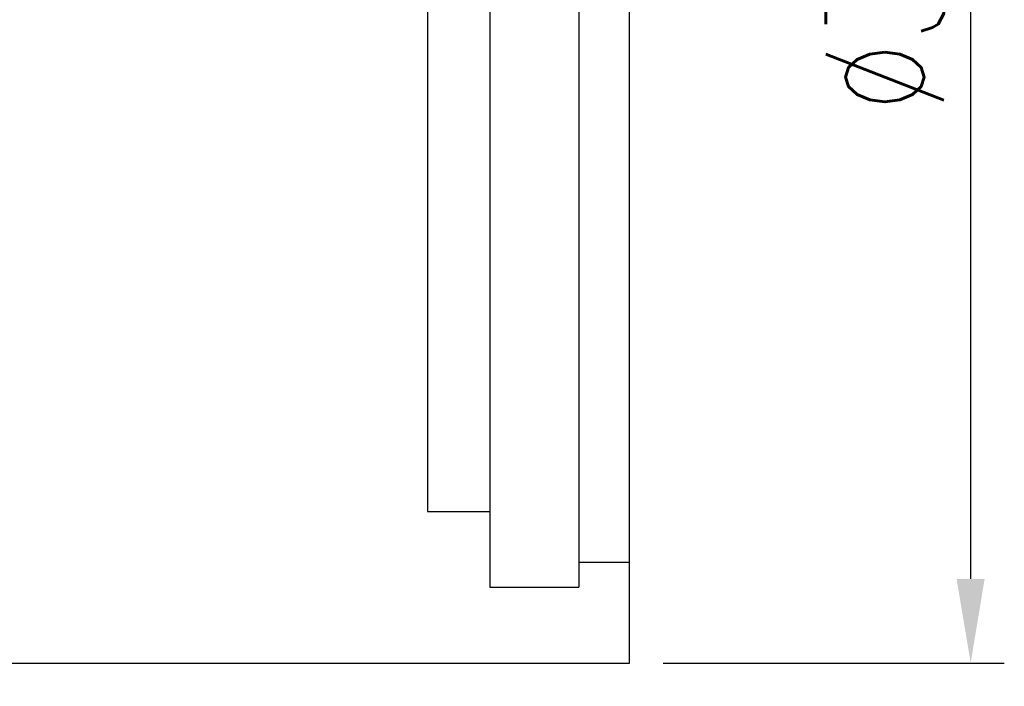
# Model space of a CAD drawing. Header units: millimetres. Extents: x -5 to 170, y -1 to 104.
# Tile 18 of 52: x 140 to 170, y 28 to 48. Entities that reach past the tile are written whole.
import ezdxf
from ezdxf.lldxf.tags import DXFTag

# ---------------------------------------------------------------- set-up
doc = ezdxf.new("R2010")
doc.units = ezdxf.units.MM
doc.header["$LTSCALE"] = 0.1
doc.layers.get('Defpoints').update_dxf_attribs({"linetype": 'CONTINUOUS'})
doc.layers.add('layer 1', color=7, linetype='CONTINUOUS')
doc.styles.add('DIM-7', font='SIMPLEX.shx', dxfattribs={"width": 0.7, "bigfont": 'chineset.shx'})
tags = doc.linetypes.add('DASHED', pattern=[25.72, 12.86, -12.86]).pattern_tags.tags
tags[6:7] = [DXFTag(74, 4), DXFTag(75, 0), DXFTag(340, '0'), DXFTag(46, 0.0), DXFTag(50, 0.0), DXFTag(44, 0.0), DXFTag(45, 0.0)]
tags[4:5] = [DXFTag(74, 4), DXFTag(75, 0), DXFTag(340, '0'), DXFTag(46, 0.0), DXFTag(50, 0.0), DXFTag(44, 0.0), DXFTag(45, 0.0)]
doc.dimstyles.new('CNS', dxfattribs={"dimtxt": 3.5, "dimasz": 2.5, "dimexe": 1, "dimexo": 1.5, "dimgap": 0.09, "dimtad": 0, "dimdsep": 46, "dimtxsty": 'DIM-7', "dimcen": 0.09, "dimclrd": 1, "dimclre": 1, "dimclrt": 4, "dimadec": 0, "dimazin": 0, "dimtfac": 1, "dimtix": 1, "dimtmove": 2, "dimatfit": 3, "dimfxl": 1, "dimtvp": 0.971429, "dimtolj": 1, "dimarcsym": 0})

# ---------------------------------------------------------------- blocks, each defined once
blk = doc.blocks.new('*D4')
at = {"layer": 'Defpoints', "color": 0, "transparency": 16777216}
for p in [(110.43, 28.778), (158.43, 28.778), (158.43, -0.243)]:
    blk.add_point(p, dxfattribs=at)
at = {"layer": 'layer 1', "lineweight": -2, "transparency": 16777216}
for p, q in [((110.43, 27.278), (110.43, -1.243)), ((158.43, 27.278), (158.43, -1.243)), ((112.93, -0.243), (155.93, -0.243))]:
    blk.add_line(p, q, dxfattribs=at)
at = {"layer": 'layer 1', "transparency": 16777216}
for points in [[(112.93, 0.174), (112.93, -0.66), (110.43, -0.243)], [(155.93, 0.174), (155.93, -0.66), (158.43, -0.243)]]:
    blk.add_solid(points, dxfattribs=at)
at = {"layer": 'layer 1', "transparency": 16777216, "insert": (134.43, 2.307), "char_height": 3.5, "attachment_point": 5, "style": 'DIM-7'}
blk.add_mtext('\\A1;48', dxfattribs=at)
blk = doc.blocks.new('*D6')
at = {"layer": 'Defpoints', "color": 0, "transparency": 16777216}
for p in [(157.93, 67.778), (157.93, 28.778), (168.563, 28.778)]:
    blk.add_point(p, dxfattribs=at)
at = {"layer": 'layer 1', "lineweight": -2, "transparency": 16777216}
for p, q in [((159.43, 67.778), (169.563, 67.778)), ((168.563, 65.278), (168.563, 31.278)), ((159.43, 28.778), (169.563, 28.778))]:
    blk.add_line(p, q, dxfattribs=at)
at = {"layer": 'layer 1', "transparency": 16777216}
for points in [[(168.146, 65.278), (168.979, 65.278), (168.563, 67.778)], [(168.146, 31.278), (168.979, 31.278), (168.563, 28.778)]]:
    blk.add_solid(points, dxfattribs=at)
at = {"layer": 'layer 1', "transparency": 16777216, "insert": (166.013, 48.278), "char_height": 3.5, "attachment_point": 5, "rotation": 90, "style": 'DIM-7'}
blk.add_mtext('\\A1;%%c39', dxfattribs=at)

msp = doc.modelspace()

# ---------------------------------------------------------------- linework, layer by layer
at = {"layer": 'layer 1', "linetype": 'Continuous'}
for p, q in [((158.43, 28.778), (158.43, 67.278)), ((133.43, 28.778), (158.43, 28.778))]:
    msp.add_line(p, q, dxfattribs=at)
at = {"layer": 'layer 1', "linetype": 'DASHED'}
for p, q in [((154.28, 65.528), (154.28, 31.028)), ((156.93, 65.528), (156.93, 31.028)), ((152.43, 63.278), (152.43, 33.278)), ((152.43, 33.278), (154.28, 33.278)), ((156.93, 31.778), (158.43, 31.778)), ((154.28, 31.028), (156.93, 31.028))]:
    msp.add_line(p, q, dxfattribs=at)

# ---------------------------------------------------------------- dimensions: what is measured, and where the dimension line sits
at = {"layer": 'layer 1'}
dim = msp.add_linear_dim(base=(168.563, 28.778), p1=(157.93, 67.778), p2=(157.93, 28.778), angle=90, text='%%c<>', dimstyle='CNS', override={"dimgap": 0.8, "dimtad": 1, "dimclrd": 256, "dimclre": 256, "dimclrt": 256, "dimadec": 2, "dimazin": 2, "dimtmove": 1, "dimatfit": 0}, dxfattribs=at)
dim.commit()
dim.dimension.update_dxf_attribs({"geometry": '*D6', "text_midpoint": (166.013, 48.278)})
dim = msp.add_linear_dim(base=(158.43, -0.243), p1=(110.43, 28.778), p2=(158.43, 28.778), dimstyle='CNS', override={"dimgap": 0.8, "dimtad": 1, "dimclrd": 256, "dimclre": 256, "dimclrt": 256, "dimadec": 2, "dimazin": 2, "dimtmove": 1, "dimatfit": 0}, dxfattribs=at)
dim.commit()
dim.dimension.update_dxf_attribs({"geometry": '*D4', "text_midpoint": (134.43, 2.307)})

doc.saveas('drawing.dxf')
